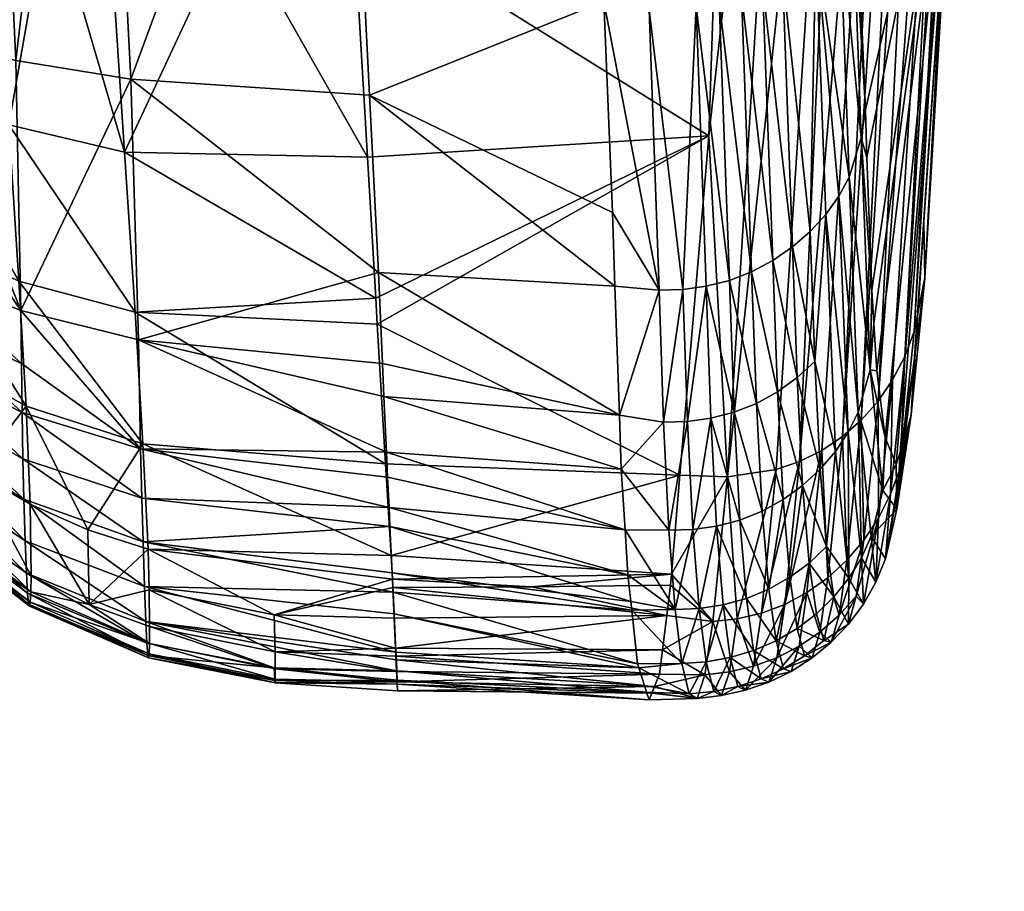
# Model space of a CAD drawing. Extents: x -0.025 to 0.079, y -0.215 to 0.023.
# Tile 11 of 39: x 0.07242 to 0.07854, y -0.05359 to -0.04817. Entities that reach past the tile are written whole.
import ezdxf

# ---------------------------------------------------------------- set-up
doc = ezdxf.new("R2010")
doc.units = 0
doc.layers.add('mesh', color=7, linetype='CONTINUOUS')

msp = doc.modelspace()

# ---------------------------------------------------------------- meshes
at = {"layer": 'mesh'}
mesh = msp.add_polyface(dxfattribs=at)
corners = [(0.0785378, -0.0393546, 0.1049526), (0.0784559, -0.0410298, 0.103987), (0.0784461, -0.04244, 0.1068399), (0.0782015, -0.0470156, 0.1162642), (0.0782599, -0.0461535, 0.1167636), (0.0784385, -0.0435337, 0.1090523), (0.078461, -0.0428068, 0.1066854), (0.0784011, -0.0431355, 0.1065431), (0.0780445, -0.0497748, 0.1212398), (0.077267, -0.0437812, 0.1060808), (0.0769413, -0.0417145, 0.101867), (0.0768738, -0.043737, 0.10602), (0.077011, -0.039628, 0.0975826), (0.0775898, -0.0437542, 0.1061663), (0.0778769, -0.0436773, 0.1062542), (0.0774684, -0.0291794, 0.0769144), (0.0772493, -0.0404296, 0.1351744), (0.0772741, -0.0403639, 0.1348826), (0.0773364, -0.041355, 0.1344332), (0.0774688, -0.0438013, 0.1331163), (0.0755926, -0.0392096, 0.1367528), (0.075962, -0.0406538, 0.136153), (0.0756745, -0.0406162, 0.1360467), (0.076881, -0.0443671, 0.1340485), (0.0768031, -0.0405928, 0.1359179), (0.0770046, -0.0443268, 0.1339892), (0.0766782, -0.0406142, 0.1360049), (0.0767611, -0.0444061, 0.1341059), (0.076544, -0.0406316, 0.1360741), (0.0764031, -0.0406441, 0.1361233), (0.0766111, -0.0444329, 0.1341393), (0.0762576, -0.0406518, 0.1361521), (0.0764884, -0.0444547, 0.1341666), (0.075986, -0.0386942, 0.1370345), (0.0761345, -0.0386952, 0.137024), (0.0762807, -0.038694, 0.1369924), (0.0764225, -0.0386902, 0.1369389), (0.0765575, -0.0386838, 0.1368637), (0.0767979, -0.038666, 0.1366599), (0.0769167, -0.0405684, 0.1358162), (0.0744925, -0.0475116, 0.1138294), (0.0741541, -0.0417122, 0.1019598), (0.0743788, -0.0443599, 0.1338172), (0.0758981, -0.0444569, 0.1341187), (0.0744117, -0.0450155, 0.133434), (0.0743592, -0.0439848, 0.1340307), (0.0741518, -0.0398701, 0.1360555), (0.0737447, -0.0475524, 0.1138977), (0.0729504, -0.0339488, 0.0862262), (0.0776037, -0.0470364, 0.1309945), (0.0774375, -0.0439371, 0.1333496), (0.0761688, -0.044468, 0.1341617), (0.0770166, -0.0405421, 0.1357026), (0.0771982, -0.0442269, 0.1338325), (0.0772942, -0.0441485, 0.1337047), (0.0771008, -0.0405147, 0.1355797), (0.0771677, -0.0404867, 0.1354495), (0.0728895, -0.0442126, 0.1334307)]
mesh.append_faces([[corners[k] for k in face] for face in [(0, 1, 2, 2), (0, 3, 4, 4), (0, 5, 3, 3), (2, 5, 0, 0), (6, 1, 7, 7), (6, 2, 1, 1), (5, 2, 6, 6), (6, 3, 5, 5), (7, 8, 6, 6), (9, 10, 11, 11), (9, 12, 10, 10), (13, 12, 9, 9), (14, 15, 13, 13), (16, 17, 18, 18), (19, 16, 18, 18), (20, 21, 22, 22), (23, 24, 25, 25), (23, 26, 24, 24), (27, 26, 23, 23), (27, 28, 26, 26), (27, 29, 28, 28), (30, 29, 27, 27), (30, 31, 29, 29), (32, 31, 30, 30), (33, 31, 21, 21), (34, 29, 31, 31), (35, 28, 29, 29), (36, 26, 28, 28), (37, 24, 26, 26), (38, 39, 24, 24), (40, 11, 41, 41), (41, 10, 12, 12), (11, 10, 41, 41), (42, 43, 44, 44), (43, 42, 45, 45), (46, 43, 45, 45), (22, 43, 46, 46), (47, 40, 41, 41), (41, 48, 47, 47), (49, 50, 19, 19), (19, 50, 16, 16), (22, 51, 43, 43), (22, 21, 51, 51), (31, 51, 21, 21), (32, 51, 31, 31), (39, 52, 53, 53), (52, 54, 53, 53), (55, 54, 52, 52), (56, 54, 55, 55), (56, 50, 54, 54), (24, 53, 25, 25), (24, 39, 53, 53), (16, 50, 56, 56), (44, 57, 42, 42), (57, 45, 42, 42), (57, 46, 45, 45)]])
mesh = msp.add_polyface(dxfattribs=at)
corners = [(0.0737447, -0.0475524, 0.1138977), (0.0729729, -0.0474765, 0.1140486), (0.0730724, -0.0489941, 0.1171973), (0.0714668, -0.0488684, 0.1291492), (0.0712094, -0.0487243, 0.1288832), (0.0711913, -0.0480332, 0.1294258), (0.0717433, -0.0482581, 0.1299506), (0.0714943, -0.0492913, 0.1199764), (0.0711967, -0.0481582, 0.118247), (0.0712479, -0.0490637, 0.1201827), (0.0714401, -0.0483692, 0.1180107), (0.0717741, -0.049489, 0.1197924), (0.0717165, -0.0485493, 0.1178009), (0.0709901, -0.0479161, 0.1185094), (0.0708711, -0.0485266, 0.120656), (0.0726026, -0.0473953, 0.1141567), (0.0722492, -0.0472852, 0.114287), (0.0723527, -0.048824, 0.117455), (0.0717578, -0.0489954, 0.1293888), (0.0723956, -0.0484242, 0.130363), (0.0724269, -0.0499783, 0.1291497), (0.0710144, -0.0491678, 0.12801), (0.0709697, -0.0478966, 0.1291207), (0.0712267, -0.0493662, 0.1282827), (0.0708488, -0.0489559, 0.1277217), (0.0707933, -0.0477452, 0.1287908), (0.0710477, -0.043655, 0.1323001), (0.0708911, -0.0463054, 0.1152834), (0.0710953, -0.0465605, 0.115036), (0.0713368, -0.046786, 0.1148125), (0.0716121, -0.0469815, 0.1146136), (0.0719176, -0.0471475, 0.1144389), (0.0708235, -0.0476473, 0.1187928), (0.070727, -0.0460254, 0.1155501), (0.0703348, -0.0325051, 0.0869906), (0.0705744, -0.0327817, 0.0868305), (0.0708445, -0.0330362, 0.0866863), (0.0711422, -0.0332663, 0.0865593), (0.0714654, -0.0334691, 0.0864505), (0.0718114, -0.0336418, 0.0863613), (0.072177, -0.0337806, 0.0862937), (0.0719324, -0.0395821, 0.1354472), (0.0718382, -0.0439751, 0.1329258), (0.0712736, -0.0393516, 0.1350629), (0.0707174, -0.0390434, 0.1345733), (0.0744117, -0.0450155, 0.133434), (0.0731097, -0.0485414, 0.1306736), (0.0728895, -0.0442126, 0.1334307), (0.0707527, -0.043451, 0.1319196), (0.0715448, -0.0438563, 0.1326935), (0.0721899, -0.0440546, 0.1330948), (0.0726538, -0.0397422, 0.1357395), (0.0741518, -0.0398701, 0.1360555)]
mesh.append_faces([[corners[k] for k in face] for face in [(0, 1, 2, 2), (3, 4, 5, 5), (6, 3, 5, 5), (7, 8, 9, 9), (7, 10, 8, 8), (11, 12, 10, 10), (9, 13, 14, 14), (8, 13, 9, 9), (15, 16, 17, 17), (2, 15, 17, 17), (1, 15, 2, 2), (6, 18, 3, 3), (19, 20, 6, 6), (21, 22, 23, 23), (24, 22, 21, 21), (24, 25, 22, 22), (5, 22, 26, 26), (4, 22, 5, 5), (4, 23, 22, 22), (3, 23, 4, 4), (8, 27, 13, 13), (8, 28, 27, 27), (10, 28, 8, 8), (10, 29, 28, 28), (12, 29, 10, 10), (12, 30, 29, 29), (31, 30, 12, 12), (17, 31, 12, 12), (16, 31, 17, 17), (13, 32, 14, 14), (27, 33, 13, 13), (29, 34, 28, 28), (30, 35, 29, 29), (31, 36, 30, 30), (16, 37, 31, 31), (15, 38, 16, 16), (1, 39, 15, 15), (0, 40, 1, 1), (41, 42, 43, 43), (26, 44, 43, 43), (45, 46, 47, 47), (22, 48, 26, 26), (25, 48, 22, 22), (6, 49, 42, 42), (5, 49, 6, 6), (19, 50, 47, 47), (6, 50, 19, 19), (42, 50, 6, 6), (47, 46, 19, 19), (5, 26, 49, 49), (43, 49, 26, 26), (51, 52, 47, 47), (43, 42, 49, 49), (41, 50, 42, 42), (51, 50, 41, 41), (47, 50, 51, 51)]])
mesh = msp.add_polyface(dxfattribs=at)
corners = [(0.0093516, -0.0406552, 0.2950505), (0.0093516, -0.1556286, 0.2950505), (0.0082127, -0.0406552, 0.2978), (0.00974, -0.0406552, 0.2921), (0.00974, -0.1556286, 0.2921), (0.0093516, -0.0406552, 0.2891494), (0.0093516, -0.1556286, 0.2891494), (0.0082127, -0.0406552, 0.2864), (0.0082127, -0.1556286, 0.2864), (0.0064011, -0.0406552, 0.284039), (0.0064011, -0.1556286, 0.284039), (0.00404, -0.0406552, 0.2822273), (0.00404, -0.1556286, 0.2822273), (0.0012906, -0.0406552, 0.2810885), (0.0012906, -0.1556286, 0.2810885), (-0.00166, -0.0406552, 0.2807), (-0.00166, -0.1556286, 0.2807), (-0.0046105, -0.0406552, 0.2810885), (-0.0046105, -0.1556286, 0.2810885), (-0.00736, -0.0406552, 0.2822273), (-0.00736, -0.1556286, 0.2822273), (-0.009721, -0.0406552, 0.284039), (-0.009721, -0.1556286, 0.284039), (-0.0115327, -0.0406552, 0.2864), (-0.0115327, -0.1556286, 0.2864), (-0.0126715, -0.0406552, 0.2891494), (-0.0126715, -0.1556286, 0.2891494), (-0.01306, -0.0406552, 0.2921), (-0.01306, -0.1556286, 0.2921), (-0.0126715, -0.0406552, 0.2950505), (-0.0126715, -0.1556286, 0.2950505), (-0.0115327, -0.0406552, 0.2978), (-0.0115327, -0.1556286, 0.2978), (-0.009721, -0.0406552, 0.300161), (-0.009721, -0.1556286, 0.300161), (-0.00736, -0.0406552, 0.3019727), (-0.00736, -0.1556286, 0.3019727), (-0.0046105, -0.0406552, 0.3031115), (-0.0046105, -0.1556286, 0.3031115), (-0.00166, -0.0406552, 0.3035), (-0.00166, -0.1556286, 0.3035), (0.0732267, -0.0520484, 0.12394), (0.0732277, -0.0519423, 0.1235232), (0.0728518, -0.0518067, 0.1235218), (0.0731869, -0.0514159, 0.1277709), (0.07474, -0.0517297, 0.1277688), (0.0731961, -0.051694, 0.127139), (0.0747629, -0.0522188, 0.1260867), (0.0740004, -0.0522002, 0.1259896), (0.0732045, -0.0519117, 0.1264759), (0.0740084, -0.0522057, 0.1239936), (0.0732243, -0.0521136, 0.1243706), (0.0740083, -0.0522697, 0.1244378), (0.0732209, -0.0521384, 0.124819), (0.0740071, -0.0522935, 0.1248994), (0.073217, -0.0521237, 0.1252694), (0.0740049, -0.0522781, 0.1253626), (0.073211, -0.0520469, 0.1258786), (0.0724913, -0.0516274, 0.123534), (0.0721511, -0.0514029, 0.1235598), (0.072489, -0.0517285, 0.1239264), (0.0732251, -0.0517154, 0.1229269), (0.0740006, -0.0518713, 0.1229395), (0.0732174, -0.051462, 0.1223675), (0.0740068, -0.0521002, 0.1235619), (0.0728441, -0.0513413, 0.1223978), (0.0724854, -0.0511824, 0.1224457), (0.0724758, -0.0518048, 0.1251801), (0.0718143, -0.0512418, 0.1256117), (0.072469, -0.0517355, 0.1257553), (0.0724807, -0.0518167, 0.1247552), (0.0718213, -0.0512975, 0.1250896), (0.0724852, -0.0517914, 0.1243323), (0.0718261, -0.0513051, 0.1247047), (0.0718305, -0.0512814, 0.1243217), (0.0724543, -0.0514098, 0.1269479), (0.0724622, -0.0516112, 0.1263199), (0.074758, -0.0521031, 0.1267329)]
mesh.append_faces([[corners[k] for k in face] for face in [(0, 1, 2, 2), (3, 4, 0, 0), (5, 6, 3, 3), (7, 8, 5, 5), (9, 10, 7, 7), (11, 12, 9, 9), (13, 14, 11, 11), (15, 16, 13, 13), (17, 18, 15, 15), (19, 20, 17, 17), (21, 22, 19, 19), (23, 24, 21, 21), (25, 26, 23, 23), (27, 28, 25, 25), (29, 30, 27, 27), (31, 32, 29, 29), (33, 34, 31, 31), (35, 36, 33, 33), (37, 38, 35, 35), (39, 40, 37, 37), (41, 42, 43, 43), (44, 45, 46, 46), (47, 48, 49, 49), (41, 50, 42, 42), (51, 52, 41, 41), (53, 54, 51, 51), (55, 56, 53, 53), (57, 48, 55, 55), (57, 49, 48, 48), (58, 59, 60, 60), (61, 62, 63, 63), (61, 42, 64, 64), (61, 43, 42, 42), (63, 43, 61, 61), (63, 65, 43, 43), (65, 66, 43, 43), (67, 68, 69, 69), (70, 71, 67, 67), (72, 73, 70, 70), (60, 74, 72, 72), (49, 75, 46, 46), (49, 76, 75, 75), (57, 76, 49, 49), (57, 69, 76, 76), (55, 69, 57, 57), (55, 67, 69, 69), (53, 67, 55, 55), (53, 70, 67, 67), (51, 70, 53, 53), (51, 72, 70, 70), (41, 72, 51, 51), (41, 60, 72, 72), (43, 60, 41, 41), (43, 58, 60, 60), (66, 58, 43, 43), (46, 77, 49, 49)]])
mesh = msp.add_polyface(dxfattribs=at)
corners = [(0.0782599, -0.0461535, 0.1167636), (0.0776037, -0.0470364, 0.1309945), (0.0774688, -0.0438013, 0.1331163), (0.0776745, -0.0487315, 0.1298826), (0.0776838, -0.0490284, 0.1296629), (0.0777137, -0.0498528, 0.128926), (0.0777966, -0.0507679, 0.1270131), (0.0777459, -0.0503535, 0.1281713), (0.0782015, -0.0470156, 0.1162642), (0.0780374, -0.0494265, 0.1212578), (0.0780445, -0.0497748, 0.1212398), (0.0767017, -0.0488928, 0.1166067), (0.077267, -0.0437812, 0.1060808), (0.0768738, -0.043737, 0.10602), (0.0768178, -0.0510123, 0.1210547), (0.0772655, -0.050917, 0.1211173), (0.0778769, -0.0436773, 0.1062542), (0.0775898, -0.0437542, 0.1061663), (0.0774034, -0.0508483, 0.121136), (0.0775318, -0.0507625, 0.1211529), (0.0764884, -0.0444547, 0.1341666), (0.0767663, -0.0480573, 0.1318626), (0.0766231, -0.0480881, 0.1318764), (0.0766111, -0.0444329, 0.1341393), (0.0769049, -0.0480119, 0.1318344), (0.0767611, -0.0444061, 0.1341059), (0.0770364, -0.0479523, 0.1317918), (0.076881, -0.0443671, 0.1340485), (0.0771587, -0.0478802, 0.1317365), (0.0770046, -0.0443268, 0.1339892), (0.0775908, -0.0472947, 0.1312481), (0.0776487, -0.0489058, 0.1300925), (0.078461, -0.0428068, 0.1066854), (0.0784011, -0.0431355, 0.1065431), (0.0779772, -0.0501084, 0.1212194), (0.0783493, -0.0432777, 0.1064791), (0.0779189, -0.0502648, 0.1212077), (0.0780002, -0.0436279, 0.1062943), (0.0776491, -0.0506603, 0.1211682), (0.0781089, -0.0435687, 0.1063335), (0.0772211, -0.0495838, 0.1305053), (0.0770992, -0.0496685, 0.1305532), (0.0769679, -0.0497385, 0.1305895), (0.0775134, -0.0475075, 0.1314301), (0.0775729, -0.0491506, 0.1302441), (0.0744925, -0.0475116, 0.1138294), (0.0745809, -0.0490262, 0.1169293), (0.0744117, -0.0450155, 0.133434), (0.076049, -0.0480575, 0.1317668), (0.0745933, -0.0486394, 0.131009), (0.0758981, -0.0444569, 0.1341187), (0.0731097, -0.0485414, 0.1306736), (0.0737447, -0.0475524, 0.1138977), (0.0730724, -0.0489941, 0.1171973), (0.0773669, -0.0477067, 0.1315963), (0.0771982, -0.0442269, 0.1338325), (0.0772942, -0.0441485, 0.1337047), (0.0761688, -0.044468, 0.1341617), (0.0763308, -0.0481086, 0.1318646), (0.0774375, -0.0439371, 0.1333496), (0.0782831, -0.0433983, 0.1064228), (0.077509, -0.0492684, 0.130316), (0.0777537, -0.0505426, 0.1211822), (0.077844, -0.0504103, 0.1211953)]
mesh.append_faces([[corners[k] for k in face] for face in [(0, 1, 2, 2), (0, 3, 1, 1), (0, 4, 3, 3), (5, 4, 0, 0), (6, 7, 0, 0), (0, 8, 9, 9), (10, 9, 8, 8), (11, 12, 13, 13), (11, 14, 12, 12), (15, 16, 17, 17), (18, 19, 16, 16), (20, 21, 22, 22), (23, 21, 20, 20), (23, 24, 21, 21), (25, 24, 23, 23), (25, 26, 24, 24), (27, 26, 25, 25), (27, 28, 26, 26), (29, 28, 27, 27), (3, 30, 1, 1), (3, 31, 30, 30), (32, 10, 8, 8), (33, 34, 10, 10), (35, 34, 33, 33), (36, 34, 35, 35), (19, 37, 16, 16), (19, 38, 37, 37), (39, 37, 38, 38), (40, 26, 28, 28), (41, 24, 26, 26), (42, 21, 24, 24), (17, 12, 14, 14), (31, 43, 30, 30), (31, 44, 43, 43), (45, 11, 13, 13), (46, 11, 45, 45), (47, 48, 49, 49), (47, 50, 48, 48), (49, 51, 47, 47), (52, 46, 45, 45), (53, 46, 52, 52), (54, 55, 56, 56), (57, 48, 50, 50), (57, 58, 48, 48), (57, 22, 58, 58), (20, 22, 57, 57), (1, 30, 59, 59), (36, 35, 60, 60), (43, 56, 59, 59), (43, 54, 56, 56), (44, 54, 43, 43), (44, 61, 54, 54), (62, 60, 39, 39), (62, 63, 60, 60), (30, 43, 59, 59), (28, 55, 54, 54), (29, 55, 28, 28)]])
mesh = msp.add_polyface(dxfattribs=at)
corners = [(0.0782599, -0.0461535, 0.1167636), (0.077727, -0.050059, 0.1286152), (0.0777137, -0.0498528, 0.128926), (0.0777459, -0.0503535, 0.1281713), (0.0778661, -0.050937, 0.1254368), (0.0777966, -0.0507679, 0.1270131), (0.0765222, -0.0510034, 0.1210139), (0.0768178, -0.0510123, 0.1210547), (0.0767017, -0.0488928, 0.1166067), (0.0763925, -0.0498529, 0.1306064), (0.076049, -0.0480575, 0.1317668), (0.0763308, -0.0481086, 0.1318646), (0.0761039, -0.0493691, 0.1309101), (0.0772655, -0.050917, 0.1211173), (0.0775898, -0.0437542, 0.1061663), (0.0771205, -0.0509673, 0.1210973), (0.0774034, -0.0508483, 0.121136), (0.0778769, -0.0436773, 0.1062542), (0.0765396, -0.0498478, 0.1306195), (0.0766231, -0.0480881, 0.1318764), (0.0764205, -0.0506729, 0.1299102), (0.0776487, -0.0489058, 0.1300925), (0.0777041, -0.0503478, 0.1287439), (0.0776838, -0.0490284, 0.1296629), (0.0776745, -0.0487315, 0.1298826), (0.0779601, -0.0506268, 0.123045), (0.0780374, -0.0494265, 0.1212578), (0.0780445, -0.0497748, 0.1212398), (0.0781089, -0.0435687, 0.1063335), (0.0776491, -0.0506603, 0.1211682), (0.0777537, -0.0505426, 0.1211822), (0.0776305, -0.0506099, 0.1288519), (0.077509, -0.0492684, 0.130316), (0.0775729, -0.0491506, 0.1302441), (0.077568, -0.0507353, 0.1289015), (0.0768294, -0.0497918, 0.1306124), (0.076859, -0.050611, 0.1299199), (0.0766859, -0.0498281, 0.130622), (0.0769679, -0.0497385, 0.1305895), (0.0769975, -0.0505559, 0.129902), (0.0770992, -0.0496685, 0.1305532), (0.0771285, -0.0504834, 0.1298726), (0.0772211, -0.0495838, 0.1305053), (0.0772499, -0.0503955, 0.1298333), (0.0773315, -0.0494872, 0.1304482), (0.0773596, -0.050295, 0.1297858), (0.0771587, -0.0478802, 0.1317365), (0.0770364, -0.0479523, 0.1317918), (0.0769049, -0.0480119, 0.1318344), (0.0767663, -0.0480573, 0.1318626), (0.0765684, -0.0506683, 0.1299229), (0.0774281, -0.0493812, 0.1303844), (0.0774886, -0.0508544, 0.1289472), (0.074632, -0.0499012, 0.1187202), (0.0746416, -0.0500627, 0.1190587), (0.0745809, -0.0490262, 0.1169293), (0.0745933, -0.0486394, 0.131009), (0.0746486, -0.0497433, 0.1302703), (0.0731097, -0.0485414, 0.1306736), (0.0730724, -0.0489941, 0.1171973), (0.0731368, -0.0499882, 0.1192722), (0.0731577, -0.0501617, 0.129437), (0.0778909, -0.0508618, 0.1248945), (0.0779781, -0.0502971, 0.123061), (0.0761184, -0.0498273, 0.1305694), (0.0761461, -0.0506301, 0.1298349), (0.0773669, -0.0477067, 0.1315963), (0.0782831, -0.0433983, 0.1064228), (0.077844, -0.0504103, 0.1211953), (0.0779189, -0.0502648, 0.1212077)]
mesh.append_faces([[corners[k] for k in face] for face in [(0, 1, 2, 2), (0, 3, 1, 1), (4, 5, 0, 0), (6, 7, 8, 8), (9, 10, 11, 11), (9, 12, 10, 10), (13, 14, 15, 15), (16, 17, 13, 13), (18, 11, 19, 19), (18, 9, 11, 11), (20, 9, 18, 18), (21, 2, 22, 22), (23, 21, 24, 24), (23, 2, 21, 21), (25, 26, 27, 27), (28, 29, 30, 30), (31, 32, 33, 33), (31, 34, 32, 32), (35, 36, 37, 37), (38, 39, 35, 35), (40, 41, 38, 38), (42, 43, 40, 40), (44, 45, 42, 42), (42, 46, 44, 44), (40, 47, 42, 42), (38, 48, 40, 40), (35, 49, 38, 38), (35, 19, 49, 49), (37, 19, 35, 35), (37, 18, 19, 19), (50, 18, 37, 37), (34, 51, 32, 32), (34, 52, 51, 51), (14, 7, 15, 15), (22, 33, 21, 21), (22, 31, 33, 33), (44, 51, 45, 45), (8, 53, 54, 54), (55, 53, 8, 8), (56, 10, 12, 12), (56, 57, 58, 58), (59, 53, 55, 55), (60, 53, 59, 59), (60, 54, 53, 53), (61, 58, 57, 57), (62, 0, 63, 63), (4, 0, 62, 62), (0, 26, 63, 63), (9, 64, 12, 12), (65, 64, 9, 9), (32, 51, 66, 66), (44, 66, 51, 51), (46, 66, 44, 44), (67, 68, 69, 69), (64, 57, 56, 56), (56, 12, 64, 64)]])
mesh = msp.add_polyface(dxfattribs=at)
corners = [(0.0709164, -0.0495524, 0.123014), (0.070925, -0.0498357, 0.1237828), (0.0713008, -0.0505206, 0.123687), (0.0708701, -0.0493594, 0.1271484), (0.0708488, -0.0489559, 0.1277217), (0.0710144, -0.0491678, 0.12801), (0.0712417, -0.0498481, 0.1276485), (0.0710328, -0.0496095, 0.1274042), (0.0712342, -0.0496204, 0.1279774), (0.0710508, -0.0499576, 0.1266953), (0.0712577, -0.050236, 0.1268944), (0.0712672, -0.0504135, 0.1264011), (0.0712497, -0.0500577, 0.1272802), (0.0717788, -0.0502763, 0.1280863), (0.0717739, -0.050007, 0.1284412), (0.0717845, -0.0505284, 0.1276826), (0.0717907, -0.0507465, 0.1272545), (0.0709203, -0.0499731, 0.1248712), (0.0707265, -0.0492667, 0.1247537), (0.0709088, -0.0499016, 0.1256328), (0.0709249, -0.0499424, 0.1243143), (0.0707273, -0.0492216, 0.1243093), (0.0708896, -0.0496698, 0.1264882), (0.0712763, -0.0505458, 0.1258935), (0.0712901, -0.0506612, 0.1249874), (0.0714943, -0.0492913, 0.1199764), (0.0712479, -0.0490637, 0.1201827), (0.0712784, -0.0497197, 0.1216657), (0.0718313, -0.0507499, 0.122593), (0.0712949, -0.0501927, 0.1227899), (0.0718109, -0.0502075, 0.1213674), (0.0717741, -0.049489, 0.1197924), (0.0707118, -0.0488647, 0.1232549), (0.0714401, -0.0483692, 0.1180107), (0.0708998, -0.0491338, 0.12202), (0.0708711, -0.0485266, 0.120656), (0.0731577, -0.0501617, 0.129437), (0.0724269, -0.0499783, 0.1291497), (0.0731097, -0.0485414, 0.1306736), (0.0731717, -0.0508383, 0.128703), (0.0731368, -0.0499882, 0.1192722), (0.0723527, -0.048824, 0.117455), (0.0724156, -0.0497962, 0.1194905), (0.0730724, -0.0489941, 0.1171973), (0.0717433, -0.0482581, 0.1299506), (0.0717578, -0.0489954, 0.1293888), (0.0723956, -0.0484242, 0.130363), (0.0717695, -0.0497118, 0.1287646), (0.072431, -0.0503081, 0.1288135), (0.0714806, -0.0495482, 0.128535), (0.0712267, -0.0493662, 0.1282827), (0.0724354, -0.0506126, 0.1284395), (0.0714668, -0.0488684, 0.1291492), (0.0712976, -0.0506404, 0.1243205), (0.0724594, -0.0505739, 0.121139), (0.0717165, -0.0485493, 0.1178009)]
mesh.append_faces([[corners[k] for k in face] for face in [(0, 1, 2, 2), (3, 4, 5, 5), (5, 6, 7, 7), (5, 8, 6, 6), (9, 10, 11, 11), (7, 10, 9, 9), (7, 12, 10, 10), (6, 12, 7, 7), (13, 8, 14, 14), (13, 6, 8, 8), (15, 6, 13, 13), (15, 12, 6, 6), (16, 10, 12, 12), (17, 18, 19, 19), (20, 21, 17, 17), (7, 3, 5, 5), (7, 22, 3, 3), (9, 22, 7, 7), (9, 19, 22, 22), (23, 19, 9, 9), (23, 17, 19, 19), (24, 20, 17, 17), (25, 26, 27, 27), (28, 27, 29, 29), (30, 25, 27, 27), (31, 25, 30, 30), (0, 32, 1, 1), (31, 33, 25, 25), (29, 0, 2, 2), (29, 34, 0, 0), (27, 34, 29, 29), (27, 35, 34, 34), (26, 35, 27, 27), (36, 37, 38, 38), (39, 37, 36, 36), (40, 41, 42, 42), (43, 41, 40, 40), (44, 37, 45, 45), (46, 38, 37, 37), (14, 47, 48, 48), (14, 49, 47, 47), (8, 49, 14, 14), (8, 50, 49, 49), (5, 50, 8, 8), (51, 13, 14, 14), (52, 49, 50, 50), (45, 49, 52, 52), (45, 47, 49, 49), (37, 47, 45, 45), (37, 48, 47, 47), (39, 48, 37, 37), (53, 1, 20, 20), (53, 2, 1, 1), (54, 31, 30, 30), (42, 31, 54, 54), (42, 55, 31, 31), (41, 55, 42, 42)]])
mesh = msp.add_polyface(dxfattribs=at)
corners = [(0.0765222, -0.0510034, 0.1210139), (0.07647, -0.0516174, 0.1222959), (0.0768178, -0.0510123, 0.1210547), (0.0770746, -0.0517113, 0.1281296), (0.0770332, -0.051226, 0.1290731), (0.077164, -0.0511535, 0.1290522), (0.0768946, -0.0512813, 0.1290854), (0.0769358, -0.0517685, 0.128138), (0.0767503, -0.0513191, 0.1290891), (0.0767152, -0.0506483, 0.1299267), (0.0766025, -0.0513395, 0.1290848), (0.076859, -0.050611, 0.1299199), (0.0769975, -0.0505559, 0.129902), (0.0771285, -0.0504834, 0.1298726), (0.0765684, -0.0506683, 0.1299229), (0.0764534, -0.0513445, 0.1290733), (0.0766859, -0.0498281, 0.130622), (0.0768294, -0.0497918, 0.1306124), (0.0769679, -0.0497385, 0.1305895), (0.0770992, -0.0496685, 0.1305532), (0.0772499, -0.0503955, 0.1298333), (0.0764205, -0.0506729, 0.1299102), (0.0765396, -0.0498478, 0.1306195), (0.0761577, -0.0509642, 0.1295292), (0.0771205, -0.0509673, 0.1210973), (0.0768786, -0.0518949, 0.1229756), (0.0767265, -0.0519113, 0.1229583), (0.0746416, -0.0500627, 0.1190587), (0.0746937, -0.0509328, 0.1208816), (0.0767017, -0.0488928, 0.1166067), (0.0747151, -0.0512034, 0.1287283), (0.0761991, -0.0516213, 0.12853), (0.0747206, -0.0513207, 0.1285474), (0.0746833, -0.0505124, 0.1295733), (0.074699, -0.0508596, 0.1292587), (0.0746486, -0.0497433, 0.1302703), (0.0746741, -0.0503082, 0.1297583), (0.0731577, -0.0501617, 0.129437), (0.0731717, -0.0508383, 0.128703), (0.0731792, -0.0511463, 0.1282539), (0.0731869, -0.0514159, 0.1277709), (0.0747063, -0.051015, 0.1290189), (0.0747342, -0.0516099, 0.1281014), (0.0731855, -0.0508068, 0.1209872), (0.0731368, -0.0499882, 0.1192722), (0.0761461, -0.0506301, 0.1298349), (0.0763925, -0.0498529, 0.1306064), (0.0764921, -0.0518385, 0.1281248), (0.0761815, -0.0513419, 0.1289549), (0.0747277, -0.0515028, 0.122076), (0.0761184, -0.0498273, 0.1305694), (0.0732174, -0.051462, 0.1223675), (0.0747356, -0.0516485, 0.1223816)]
mesh.append_faces([[corners[k] for k in face] for face in [(0, 1, 2, 2), (3, 4, 5, 5), (3, 6, 4, 4), (7, 8, 6, 6), (9, 8, 10, 10), (9, 6, 8, 8), (11, 6, 9, 9), (11, 4, 6, 6), (12, 4, 11, 11), (12, 5, 4, 4), (13, 5, 12, 12), (14, 10, 15, 15), (14, 9, 10, 10), (16, 9, 14, 14), (16, 11, 9, 9), (17, 12, 11, 11), (18, 13, 12, 12), (19, 20, 13, 13), (14, 21, 22, 22), (15, 21, 14, 14), (15, 23, 21, 21), (24, 2, 25, 25), (26, 25, 2, 2), (0, 27, 28, 28), (29, 27, 0, 0), (30, 31, 32, 32), (33, 23, 34, 34), (35, 36, 37, 37), (37, 34, 38, 38), (37, 33, 34, 34), (36, 33, 37, 37), (39, 32, 40, 40), (39, 30, 32, 32), (38, 30, 39, 39), (38, 41, 30, 30), (34, 41, 38, 38), (32, 42, 40, 40), (43, 28, 44, 44), (28, 27, 44, 44), (21, 23, 45, 45), (21, 45, 46, 46), (15, 47, 48, 48), (48, 23, 15, 15), (0, 49, 1, 1), (0, 28, 49, 49), (30, 48, 31, 31), (41, 48, 30, 30), (34, 48, 41, 41), (34, 23, 48, 48), (33, 45, 23, 23), (36, 45, 33, 33), (35, 45, 36, 36), (35, 50, 45, 45), (51, 52, 49, 49), (43, 49, 28, 28), (51, 49, 43, 43)]])
mesh = msp.add_polyface(dxfattribs=at)
corners = [(0.0776305, -0.0506099, 0.1288519), (0.0777111, -0.0513813, 0.1269894), (0.0776497, -0.0515158, 0.1270218), (0.0774406, -0.0516407, 0.1230292), (0.0775318, -0.0507625, 0.1211529), (0.0774034, -0.0508483, 0.121136), (0.0775587, -0.0515315, 0.1230377), (0.0772053, -0.0516374, 0.1281145), (0.077164, -0.0511535, 0.1290522), (0.0772848, -0.0510659, 0.1290236), (0.0770746, -0.0517113, 0.1281296), (0.0777137, -0.0498528, 0.128926), (0.077727, -0.050059, 0.1286152), (0.0777041, -0.0503478, 0.1287439), (0.0777832, -0.0510974, 0.1269159), (0.0778661, -0.050937, 0.1254368), (0.0778703, -0.0512134, 0.1249366), (0.0777966, -0.0507679, 0.1270131), (0.0777459, -0.0503535, 0.1281713), (0.0778911, -0.0509612, 0.1230505), (0.0779772, -0.0501084, 0.1212194), (0.0779189, -0.0502648, 0.1212077), (0.0780445, -0.0497748, 0.1212398), (0.0779601, -0.0506268, 0.123045), (0.0777392, -0.0516675, 0.124995), (0.0776491, -0.0506603, 0.1211682), (0.0776643, -0.051407, 0.1230441), (0.0777537, -0.0505426, 0.1211822), (0.0777558, -0.0512691, 0.1230483), (0.077568, -0.0507353, 0.1289015), (0.0775715, -0.0516424, 0.1270506), (0.0773116, -0.0517329, 0.1230186), (0.0772655, -0.050917, 0.1211173), (0.0771734, -0.0518064, 0.123006), (0.0771205, -0.0509673, 0.1210973), (0.0770283, -0.0518605, 0.1229916), (0.0771285, -0.0504834, 0.1298726), (0.0772499, -0.0503955, 0.1298333), (0.0773936, -0.0509653, 0.1289882), (0.0773596, -0.050295, 0.1297858), (0.0772211, -0.0495838, 0.1305053), (0.0774886, -0.0508544, 0.1289472), (0.0774339, -0.0514466, 0.1280663), (0.077844, -0.0504103, 0.1211953), (0.0778317, -0.0511197, 0.1230504), (0.0777997, -0.0515221, 0.1249778), (0.0773257, -0.0515485, 0.1280932), (0.0774281, -0.0493812, 0.1303844), (0.0779185, -0.0507781, 0.1242899), (0.0779781, -0.0502971, 0.123061), (0.0778909, -0.0508618, 0.1248945), (0.0780374, -0.0494265, 0.1212578)]
mesh.append_faces([[corners[k] for k in face] for face in [(0, 1, 2, 2), (3, 4, 5, 5), (3, 6, 4, 4), (7, 8, 9, 9), (7, 10, 8, 8), (11, 12, 13, 13), (14, 15, 16, 16), (14, 17, 15, 15), (13, 17, 14, 14), (13, 18, 17, 17), (12, 18, 13, 13), (19, 20, 21, 21), (19, 22, 20, 20), (23, 22, 19, 19), (24, 2, 1, 1), (6, 25, 4, 4), (6, 26, 25, 25), (27, 26, 28, 28), (27, 25, 26, 26), (2, 29, 0, 0), (2, 30, 29, 29), (5, 31, 3, 3), (32, 33, 5, 5), (34, 35, 32, 32), (36, 9, 8, 8), (37, 9, 36, 36), (37, 38, 9, 9), (39, 38, 37, 37), (40, 39, 37, 37), (30, 41, 29, 29), (30, 42, 41, 41), (28, 43, 27, 27), (28, 44, 43, 43), (24, 44, 28, 28), (24, 45, 44, 44), (14, 0, 13, 13), (14, 1, 0, 0), (16, 1, 14, 14), (16, 45, 1, 1), (9, 46, 7, 7), (9, 42, 46, 46), (38, 42, 9, 9), (38, 41, 42, 42), (39, 41, 38, 38), (39, 47, 41, 41), (23, 16, 48, 48), (23, 45, 16, 16), (19, 45, 23, 23), (19, 44, 45, 45), (21, 44, 19, 19), (21, 43, 44, 44), (49, 48, 50, 50), (16, 50, 48, 48), (23, 48, 49, 49), (16, 15, 50, 50), (49, 51, 23, 23)]])
mesh = msp.add_polyface(dxfattribs=at)
corners = [(0.0710508, -0.0499576, 0.1266953), (0.0712672, -0.0504135, 0.1264011), (0.0712763, -0.0505458, 0.1258935), (0.0717907, -0.0507465, 0.1272545), (0.0712497, -0.0500577, 0.1272802), (0.0717845, -0.0505284, 0.1276826), (0.0717989, -0.0509683, 0.1267011), (0.0712577, -0.050236, 0.1268944), (0.0718072, -0.0511386, 0.1261262), (0.0718143, -0.0512418, 0.1256117), (0.0712901, -0.0506612, 0.1249874), (0.0712976, -0.0506404, 0.1243205), (0.0718305, -0.0512814, 0.1243217), (0.071834, -0.051226, 0.1239537), (0.0718261, -0.0513051, 0.1247047), (0.0718213, -0.0512975, 0.1250896), (0.0709203, -0.0499731, 0.1248712), (0.0709249, -0.0499424, 0.1243143), (0.0712949, -0.0501927, 0.1227899), (0.0713008, -0.0505206, 0.123687), (0.071836, -0.0511383, 0.1235965), (0.0718313, -0.0507499, 0.122593), (0.0718109, -0.0502075, 0.1213674), (0.0712784, -0.0497197, 0.1216657), (0.0724913, -0.0516274, 0.123534), (0.0721462, -0.0509842, 0.1225116), (0.0721511, -0.0514029, 0.1235598), (0.0731855, -0.0508068, 0.1209872), (0.0728441, -0.0513413, 0.1223978), (0.0732174, -0.051462, 0.1223675), (0.0724594, -0.0505739, 0.121139), (0.0724854, -0.0511824, 0.1224457), (0.0724156, -0.0497962, 0.1194905), (0.0731368, -0.0499882, 0.1192722), (0.0724354, -0.0506126, 0.1284395), (0.0717739, -0.050007, 0.1284412), (0.072431, -0.0503081, 0.1288135), (0.0724407, -0.0509002, 0.1280089), (0.0717788, -0.0502763, 0.1280863), (0.0724465, -0.0511514, 0.1275481), (0.0724543, -0.0514098, 0.1269479), (0.0724622, -0.0516112, 0.1263199), (0.072469, -0.0517355, 0.1257553), (0.0724758, -0.0518048, 0.1251801), (0.0724807, -0.0518167, 0.1247552), (0.0724852, -0.0517914, 0.1243323), (0.072489, -0.0517285, 0.1239264), (0.0731717, -0.0508383, 0.128703), (0.0731792, -0.0511463, 0.1282539), (0.0731869, -0.0514159, 0.1277709), (0.0731961, -0.051694, 0.127139)]
mesh.append_faces([[corners[k] for k in face] for face in [(0, 1, 2, 2), (3, 4, 5, 5), (6, 7, 3, 3), (6, 1, 7, 7), (8, 1, 6, 6), (8, 2, 1, 1), (9, 2, 8, 8), (9, 10, 2, 2), (11, 12, 13, 13), (11, 14, 12, 12), (10, 14, 11, 11), (10, 15, 14, 14), (9, 15, 10, 10), (10, 16, 2, 2), (11, 17, 10, 10), (18, 19, 20, 20), (21, 18, 20, 20), (22, 23, 21, 21), (24, 25, 26, 26), (27, 28, 29, 29), (28, 30, 31, 31), (27, 30, 28, 28), (27, 32, 30, 30), (33, 32, 27, 27), (34, 35, 36, 36), (37, 38, 34, 34), (37, 5, 38, 38), (39, 5, 37, 37), (39, 3, 5, 5), (40, 3, 39, 39), (40, 6, 3, 3), (41, 6, 40, 40), (41, 8, 6, 6), (42, 8, 41, 41), (42, 9, 8, 8), (43, 15, 9, 9), (44, 14, 15, 15), (45, 12, 14, 14), (46, 13, 12, 12), (26, 13, 46, 46), (47, 34, 36, 36), (48, 34, 47, 47), (48, 37, 34, 34), (49, 37, 48, 48), (49, 39, 37, 37), (50, 39, 49, 49), (50, 40, 39, 39), (31, 25, 24, 24), (30, 25, 31, 31), (13, 19, 11, 11), (13, 20, 19, 19), (26, 20, 13, 13), (26, 21, 20, 20), (25, 21, 26, 26), (25, 22, 21, 21), (30, 22, 25, 25)]])
mesh = msp.add_polyface(dxfattribs=at)
corners = [(0.0775696, -0.0519286, 0.1250205), (0.077463, -0.0520406, 0.1250285), (0.0774159, -0.052031, 0.126066), (0.0769805, -0.0520929, 0.1271257), (0.0771194, -0.0520323, 0.1271208), (0.0771662, -0.0522056, 0.1260816), (0.0770273, -0.0522696, 0.126083), (0.0772142, -0.0522221, 0.125034), (0.0775109, -0.0518732, 0.1240097), (0.0775587, -0.0515315, 0.1230377), (0.0774406, -0.0516407, 0.1230292), (0.0770746, -0.0517113, 0.1281296), (0.0772053, -0.0516374, 0.1281145), (0.0769358, -0.0517685, 0.128138), (0.0770756, -0.0522894, 0.1250313), (0.0768819, -0.0523168, 0.1260801), (0.0777392, -0.0516675, 0.124995), (0.0776622, -0.0518038, 0.1250093), (0.0776497, -0.0515158, 0.1270218), (0.0777558, -0.0512691, 0.1230483), (0.0776643, -0.051407, 0.1230441), (0.077617, -0.0517543, 0.1240086), (0.0774777, -0.051759, 0.1270752), (0.0773699, -0.051864, 0.1270953), (0.0775715, -0.0516424, 0.1270506), (0.0773924, -0.0519776, 0.124008), (0.0773116, -0.0517329, 0.1230186), (0.0774034, -0.0508483, 0.121136), (0.0771734, -0.0518064, 0.123006), (0.0772655, -0.050917, 0.1211173), (0.0770283, -0.0518605, 0.1229916), (0.0774339, -0.0514466, 0.1280663), (0.0773257, -0.0515485, 0.1280932), (0.0772499, -0.0519556, 0.1271106), (0.0772963, -0.0521257, 0.1260759), (0.077344, -0.0521388, 0.1250331), (0.077263, -0.0520661, 0.1240033), (0.0771246, -0.0521375, 0.1239957), (0.0769795, -0.0521908, 0.1239852), (0.0771205, -0.0509673, 0.1210973), (0.0768786, -0.0518949, 0.1229756), (0.0777111, -0.0513813, 0.1269894), (0.0777997, -0.0515221, 0.1249778), (0.0769303, -0.0523399, 0.1250251)]
mesh.append_faces([[corners[k] for k in face] for face in [(0, 1, 2, 2), (3, 4, 5, 5), (6, 5, 7, 7), (8, 9, 10, 10), (6, 3, 5, 5), (4, 11, 12, 12), (4, 13, 11, 11), (3, 13, 4, 4), (14, 6, 7, 7), (14, 15, 6, 6), (16, 17, 18, 18), (19, 17, 16, 16), (8, 20, 9, 9), (8, 21, 20, 20), (19, 21, 17, 17), (19, 20, 21, 21), (22, 2, 23, 23), (22, 0, 2, 2), (24, 0, 22, 22), (17, 24, 18, 18), (17, 0, 24, 24), (21, 0, 17, 17), (21, 1, 0, 0), (8, 1, 21, 21), (8, 25, 1, 1), (10, 25, 8, 8), (10, 26, 25, 25), (27, 28, 26, 26), (29, 30, 28, 28), (22, 31, 24, 24), (22, 32, 31, 31), (23, 32, 22, 22), (23, 33, 32, 32), (2, 33, 23, 23), (2, 34, 33, 33), (1, 34, 2, 2), (1, 35, 34, 34), (25, 35, 1, 1), (25, 36, 35, 35), (26, 36, 25, 25), (26, 37, 36, 36), (28, 37, 26, 26), (28, 38, 37, 37), (30, 38, 28, 28), (39, 40, 30, 30), (41, 42, 16, 16), (43, 37, 38, 38), (14, 37, 43, 43), (14, 36, 37, 37), (7, 36, 14, 14), (7, 35, 36, 36), (5, 35, 7, 7), (5, 34, 35, 35), (4, 34, 5, 5), (4, 33, 34, 34), (12, 33, 4, 4), (12, 32, 33, 33)]])
mesh = msp.add_polyface(dxfattribs=at)
corners = [(0.0764634, -0.0516862, 0.1224404), (0.0767265, -0.0519113, 0.1229583), (0.07647, -0.0516174, 0.1222959), (0.0764405, -0.0518741, 0.1229367), (0.0764144, -0.0520887, 0.1235033), (0.076396, -0.0522402, 0.1239032), (0.0766779, -0.0522436, 0.1239568), (0.0766288, -0.0523901, 0.1250028), (0.0763479, -0.0523573, 0.1249783), (0.0763305, -0.0523996, 0.1253664), (0.0763646, -0.0523166, 0.1246049), (0.076315, -0.0523508, 0.1257316), (0.0763024, -0.0523109, 0.1260297), (0.0765808, -0.0523613, 0.1260623), (0.0765349, -0.0521736, 0.1271097), (0.0762593, -0.0521754, 0.1270427), (0.0762231, -0.0518418, 0.1279381), (0.0762671, -0.0521998, 0.1268602), (0.0764921, -0.0518385, 0.1281248), (0.0762173, -0.051788, 0.1280826), (0.0761991, -0.0516213, 0.12853), (0.0770273, -0.0522696, 0.126083), (0.0768352, -0.0521364, 0.1271253), (0.0769805, -0.0520929, 0.1271257), (0.0768819, -0.0523168, 0.1260801), (0.0767323, -0.0523469, 0.126073), (0.0767806, -0.0523729, 0.1250154), (0.0769358, -0.0517685, 0.128138), (0.0768946, -0.0512813, 0.1290854), (0.0770746, -0.0517113, 0.1281296), (0.0767909, -0.0518085, 0.1281397), (0.0767503, -0.0513191, 0.1290891), (0.0766423, -0.0518312, 0.1281351), (0.076686, -0.0521628, 0.1271198), (0.0769303, -0.0523399, 0.1250251), (0.0770756, -0.0522894, 0.1250313), (0.0768298, -0.0522256, 0.1239722), (0.0766025, -0.0513395, 0.1290848), (0.0764534, -0.0513445, 0.1290733), (0.0770283, -0.0518605, 0.1229916), (0.0768786, -0.0518949, 0.1229756), (0.0769795, -0.0521908, 0.1239852), (0.0768178, -0.0510123, 0.1210547), (0.0756008, -0.0516972, 0.122463), (0.074758, -0.0521273, 0.1236408), (0.0747557, -0.0520787, 0.12351), (0.0761815, -0.0513419, 0.1289549)]
mesh.append_faces([[corners[k] for k in face] for face in [(0, 1, 2, 2), (0, 3, 1, 1), (4, 5, 6, 6), (7, 8, 9, 9), (7, 10, 8, 8), (11, 12, 13, 13), (14, 15, 16, 16), (14, 17, 15, 15), (18, 19, 20, 20), (16, 19, 18, 18), (21, 22, 23, 23), (24, 22, 21, 21), (24, 25, 22, 22), (26, 25, 24, 24), (26, 7, 25, 25), (6, 7, 26, 26), (6, 10, 7, 7), (5, 10, 6, 6), (27, 28, 29, 29), (30, 31, 27, 27), (30, 32, 31, 31), (33, 32, 30, 30), (33, 14, 32, 32), (13, 14, 33, 33), (13, 17, 14, 14), (12, 17, 13, 13), (23, 30, 27, 27), (22, 30, 23, 23), (22, 33, 30, 30), (25, 33, 22, 22), (25, 13, 33, 33), (7, 13, 25, 25), (7, 11, 13, 13), (9, 11, 7, 7), (34, 24, 35, 35), (34, 26, 24, 24), (36, 26, 34, 34), (36, 6, 26, 26), (1, 6, 36, 36), (1, 4, 6, 6), (3, 4, 1, 1), (18, 14, 16, 16), (18, 32, 14, 14), (37, 32, 18, 18), (37, 31, 32, 32), (38, 37, 18, 18), (39, 40, 41, 41), (1, 42, 2, 2), (36, 40, 1, 1), (36, 41, 40, 40), (34, 41, 36, 36), (43, 0, 2, 2), (4, 44, 5, 5), (3, 45, 4, 4), (0, 43, 3, 3), (18, 20, 46, 46)]])
mesh = msp.add_polyface(dxfattribs=at)
corners = [(0.0747465, -0.0518654, 0.1273925), (0.0762593, -0.0521754, 0.1270427), (0.0762671, -0.0521998, 0.1268602), (0.07474, -0.0517297, 0.1277688), (0.0762231, -0.0518418, 0.1279381), (0.0747342, -0.0516099, 0.1281014), (0.0762173, -0.051788, 0.1280826), (0.0747206, -0.0513207, 0.1285474), (0.0761991, -0.0516213, 0.12853), (0.0763024, -0.0523109, 0.1260297), (0.0747604, -0.0521509, 0.1266004), (0.0747629, -0.0522188, 0.1260867), (0.076315, -0.0523508, 0.1257316), (0.0747651, -0.0522762, 0.1256529), (0.0763305, -0.0523996, 0.1253664), (0.074766, -0.0523027, 0.1254531), (0.0763479, -0.0523573, 0.1249783), (0.0747676, -0.0523436, 0.1251436), (0.0763646, -0.0523166, 0.1246049), (0.076396, -0.0522402, 0.1239032), (0.074758, -0.0521273, 0.1236408), (0.0747624, -0.052224, 0.1239016), (0.0764144, -0.0520887, 0.1235033), (0.0747557, -0.0520787, 0.12351), (0.0764405, -0.0518741, 0.1229367), (0.0747471, -0.0518908, 0.1230035), (0.0747383, -0.0517003, 0.1224902), (0.0756008, -0.0516972, 0.122463), (0.0731869, -0.0514159, 0.1277709), (0.0731961, -0.051694, 0.127139), (0.0732045, -0.0519117, 0.1264759), (0.0740004, -0.0522002, 0.1259896), (0.0740049, -0.0522781, 0.1253626), (0.0740071, -0.0522935, 0.1248994), (0.0740068, -0.0521002, 0.1235619), (0.0740006, -0.0518713, 0.1229395), (0.0732267, -0.0520484, 0.12394), (0.0740083, -0.0522697, 0.1244378), (0.0740084, -0.0522057, 0.1239936), (0.0732243, -0.0521136, 0.1243706), (0.0732209, -0.0521384, 0.124819), (0.073217, -0.0521237, 0.1252694), (0.0732251, -0.0517154, 0.1229269), (0.0732277, -0.0519423, 0.1235232), (0.0747356, -0.0516485, 0.1223816), (0.07647, -0.0516174, 0.1222959), (0.0747277, -0.0515028, 0.122076), (0.074758, -0.0521031, 0.1267329), (0.0747652, -0.0522883, 0.1245687), (0.0732174, -0.051462, 0.1223675)]
mesh.append_faces([[corners[k] for k in face] for face in [(0, 1, 2, 2), (3, 1, 0, 0), (3, 4, 1, 1), (5, 4, 3, 3), (5, 6, 4, 4), (7, 6, 5, 5), (7, 8, 6, 6), (9, 10, 2, 2), (9, 11, 10, 10), (12, 11, 9, 9), (12, 13, 11, 11), (14, 13, 12, 12), (14, 15, 13, 13), (16, 15, 14, 14), (16, 17, 15, 15), (18, 17, 16, 16), (19, 20, 21, 21), (22, 23, 20, 20), (24, 25, 23, 23), (24, 26, 25, 25), (24, 27, 26, 26), (28, 5, 3, 3), (3, 0, 29, 29), (11, 30, 10, 10), (13, 31, 11, 11), (13, 32, 31, 31), (15, 32, 13, 13), (15, 33, 32, 32), (17, 33, 15, 15), (34, 23, 35, 35), (34, 20, 23, 23), (21, 20, 34, 34), (35, 25, 26, 26), (23, 25, 35, 35), (36, 37, 38, 38), (39, 33, 37, 37), (40, 32, 33, 33), (41, 31, 32, 32), (42, 34, 35, 35), (34, 38, 21, 21), (34, 43, 38, 38), (27, 44, 26, 26), (45, 44, 27, 27), (45, 46, 44, 44), (0, 2, 47, 47), (2, 10, 47, 47), (18, 48, 17, 17), (19, 48, 18, 18), (19, 21, 48, 48), (30, 47, 10, 10), (29, 0, 47, 47), (48, 33, 17, 17), (48, 37, 33, 33), (48, 38, 37, 37), (21, 38, 48, 48), (35, 26, 44, 44), (49, 35, 44, 44)]])

doc.saveas('drawing.dxf')
